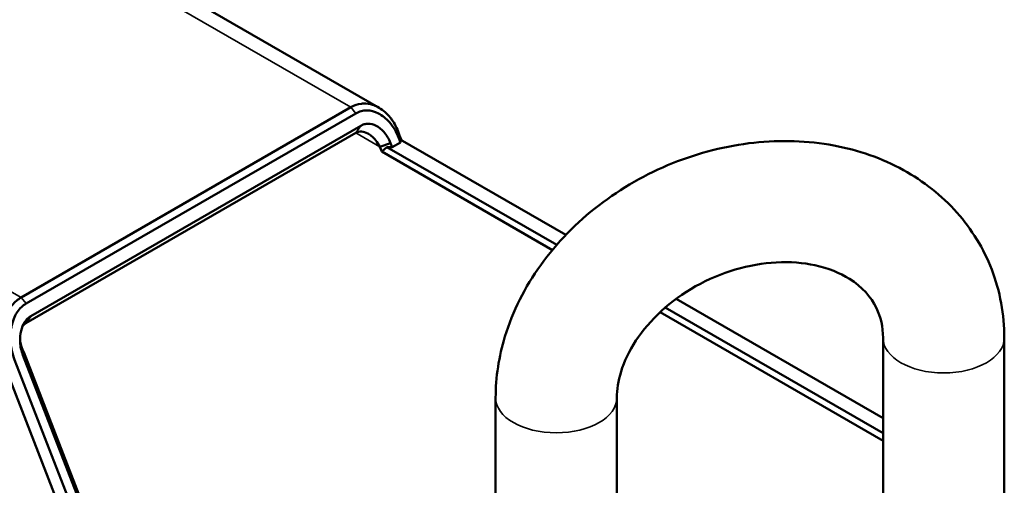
# Paper-space layout 'Sheet_1' of a CAD drawing. Header units: millimetres. Extents: x 1 to 117, y 1 to 117.
# Tile 15 of 73: x 23.51 to 27.67, y 26.73 to 28.69. Entities that reach past the tile are written whole.
import ezdxf

# ---------------------------------------------------------------- set-up
doc = ezdxf.new("R2010")
doc.units = ezdxf.units.MM
doc.layers.add('Visible (ISO)', color=7, linetype='Continuous', lineweight=50)
doc.layers.add('Visible Narrow (ISO)', color=7, linetype='Continuous', lineweight=35)

psp = doc.layouts.new('Sheet_1')

# ---------------------------------------------------------------- linework, layer by layer
at = {"layer": 'Visible (ISO)'}
for p, q in [((15.83187, 33.63313), (25.02891, 28.32322)), ((23.51993, 27.52057), (24.91187, 28.32421)), ((23.54081, 27.4946), (24.93275, 28.29824)), ((23.56119, 27.44207), (24.95313, 28.24571)), ((23.54031, 27.41237), (24.93225, 28.21601)), ((25.11751, 28.20549), (25.11428, 28.19343)), ((25.11428, 28.19343), (25.12124, 28.17549)), ((25.12555, 28.18477), (25.11751, 28.20549)), ((25.11966, 28.18817), (25.81883, 27.78451)), ((25.12124, 28.17549), (25.11966, 28.18817)), ((25.07898, 28.17305), (25.03399, 28.15727)), ((25.03399, 28.15727), (25.04203, 28.13655)), ((25.06399, 28.15602), (25.04203, 28.13655)), ((25.76205, 27.72085), (25.04203, 28.13655)), ((25.06399, 28.15602), (25.08594, 28.15511)), ((25.78038, 27.74242), (25.06399, 28.15602)), ((25.07898, 28.17305), (25.08594, 28.15511)), ((25.12124, 28.17549), (25.08594, 28.15511)), ((26.2853, 27.51519), (27.15794, 27.01137)), ((27.15794, 26.94708), (26.23849, 27.47793)), ((23.56119, 27.44207), (23.54031, 27.41237)), ((27.15794, 26.91494), (26.21669, 27.45836)), ((27.15794, 26.64228), (27.15794, 27.34948)), ((27.66975, 26.64228), (27.66975, 27.34948)), ((23.5307, 27.28934), (23.52747, 27.27728)), ((24.17734, 25.60234), (23.52747, 27.27728)), ((24.18057, 25.61439), (23.5307, 27.28934)), ((23.44718, 27.24112), (24.09705, 25.56618)), ((24.14204, 25.58196), (23.49217, 27.2569)), ((25.52271, 27.09651), (25.52271, 26.38931)), ((26.03452, 27.09651), (26.03452, 26.38931))]:
    psp.add_line(p, q, dxfattribs=at)
for points, knots in [([(24.91187, 28.32421), (24.92573, 28.33201), (24.9405, 28.33718), (24.95598, 28.33903), (24.95933, 28.33943), (24.96271, 28.33968), (24.96612, 28.33977), (24.97845, 28.34008), (24.99106, 28.3383), (25.00348, 28.33439), (25.01066, 28.33213), (25.01777, 28.32916), (25.02474, 28.3255), (25.03313, 28.32109), (25.04131, 28.31566), (25.04912, 28.30937), (25.05963, 28.30092), (25.06952, 28.29085), (25.07868, 28.27922), (25.08198, 28.27503), (25.08517, 28.27063), (25.08827, 28.26603), (25.09995, 28.24861), (25.1101, 28.22819), (25.11751, 28.20549)], [0, 0, 0, 0, 0.2, 0.2, 0.2, 0.2433317, 0.2433317, 0.2433317, 0.4, 0.4, 0.4, 0.4906675, 0.4906675, 0.4906675, 0.6, 0.6, 0.6, 0.7470723, 0.7470723, 0.7470723, 0.8, 0.8, 0.8, 1, 1, 1, 1]), ([(24.93275, 28.29824), (24.9397, 28.30238), (24.94706, 28.30546), (24.9625, 28.30965), (24.9706, 28.31068), (24.99531, 28.31066), (25.01191, 28.30634), (25.04468, 28.28959), (25.06063, 28.27645), (25.08256, 28.25142), (25.09002, 28.24112), (25.10347, 28.21859), (25.1094, 28.20632), (25.11428, 28.19343)], [0, 0, 0, 0, 0.07529897, 0.07529897, 0.15366326, 0.15366326, 0.31344397, 0.31344397, 0.48786554, 0.48786554, 0.59105796, 0.59105796, 0.69771372, 0.69771372, 0.69771372, 0.69771372]), ([(24.93225, 28.21601), (24.93578, 28.21811), (24.93964, 28.21959), (24.94797, 28.22144), (24.95243, 28.22172), (24.96489, 28.22083), (24.9737, 28.21833), (24.98798, 28.21061), (24.99275, 28.20739), (25.00445, 28.19803), (25.01108, 28.19125), (25.02349, 28.17565), (25.02919, 28.1667), (25.03399, 28.15727)], [0, 0, 0, 0, 0.03857891, 0.03857891, 0.07951081, 0.07951081, 0.15178979, 0.15178979, 0.18978351, 0.18978351, 0.24984551, 0.24984551, 0.31496806, 0.31496806, 0.31496806, 0.31496806]), ([(25.07898, 28.17305), (25.07221, 28.1907), (25.0628, 28.20661), (25.04163, 28.23081), (25.03048, 28.23992), (25.00763, 28.25145), (24.99613, 28.25438), (24.97906, 28.25431), (24.9735, 28.25357), (24.96291, 28.25066), (24.95788, 28.24855), (24.95313, 28.24571)], [0, 0, 0, 0, 0.14730103, 0.14730103, 0.27083529, 0.27083529, 0.38302411, 0.38302411, 0.43759904, 0.43759904, 0.48981106, 0.48981106, 0.48981106, 0.48981106]), ([(27.66975, 27.34948), (27.66975, 27.44835), (27.65198, 27.54709), (27.58253, 27.7272), (27.53244, 27.80891), (27.40568, 27.95151), (27.3287, 28.0119), (27.15319, 28.10863), (27.05364, 28.1432), (26.84045, 28.1832), (26.72627, 28.18672), (26.49591, 28.16164), (26.37975, 28.13207), (26.1582, 28.04263), (26.05291, 27.98253), (25.86431, 27.83716), (25.78092, 27.75198), (25.64637, 27.56448), (25.59458, 27.46248), (25.5364, 27.27116), (25.52271, 27.18381), (25.52271, 27.09651)], [3.1415927, 3.1415927, 3.1415927, 3.1415927, 3.4400101, 3.4400101, 3.7253395, 3.7253395, 4.0166443, 4.0166443, 4.3276193, 4.3276193, 4.658204, 4.658204, 4.9988497, 4.9988497, 5.3421741, 5.3421741, 5.6843961, 5.6843961, 6.0196828, 6.0196828, 6.2831853, 6.2831853, 6.2831853, 6.2831853]), ([(27.15794, 27.34948), (27.15794, 27.39675), (27.14807, 27.43845), (27.10689, 27.52315), (27.07014, 27.56506), (26.97619, 27.62414), (26.92715, 27.64438), (26.82089, 27.66733), (26.76551, 27.67181), (26.65115, 27.66576), (26.59238, 27.65567), (26.47672, 27.62149), (26.41986, 27.59748), (26.31398, 27.53802), (26.26499, 27.50258), (26.17966, 27.42456), (26.1434, 27.38199), (26.08591, 27.29465), (26.06499, 27.24992), (26.03994, 27.16818), (26.03452, 27.13089), (26.03452, 27.09651)], [3.1415927, 3.1415927, 3.1415927, 3.1415927, 3.5066863, 3.5066863, 3.9649174, 3.9649174, 4.2990979, 4.2990979, 4.5925802, 4.5925802, 4.8774292, 4.8774292, 5.1610062, 5.1610062, 5.4445483, 5.4445483, 5.7286532, 5.7286532, 6.0176787, 6.0176787, 6.2831853, 6.2831853, 6.2831853, 6.2831853]), ([(23.51993, 27.52057), (23.50606, 27.51239), (23.49286, 27.50127), (23.48128, 27.48734), (23.46969, 27.47342), (23.45972, 27.45663), (23.45197, 27.43814), (23.44421, 27.41964), (23.43862, 27.39948), (23.43536, 27.37806), (23.43211, 27.35663), (23.43121, 27.33394), (23.4331, 27.31078), (23.43498, 27.28761), (23.43965, 27.26396), (23.44718, 27.24112)], [0, 0, 0, 0, 0.2, 0.2, 0.2, 0.4, 0.4, 0.4, 0.6, 0.6, 0.6, 0.8, 0.8, 0.8, 1, 1, 1, 1]), ([(23.49217, 27.2569), (23.48258, 27.28126), (23.4767, 27.30805), (23.47339, 27.35823), (23.47503, 27.38173), (23.48667, 27.43056), (23.49651, 27.44824), (23.50883, 27.46662), (23.51461, 27.47361), (23.52708, 27.48558), (23.53374, 27.49063), (23.54081, 27.4946)], [0.00000001, 0.00000001, 0.00000001, 0.00000001, 0.20420785, 0.20420785, 0.38392034, 0.38392034, 0.59897321, 0.59897321, 0.75318958, 0.75318958, 0.902519, 0.902519, 0.902519, 0.902519]), ([(23.56119, 27.44207), (23.55628, 27.43942), (23.55167, 27.43594), (23.54297, 27.42757), (23.53889, 27.42258), (23.52812, 27.40628), (23.52274, 27.39354), (23.51579, 27.36501), (23.51458, 27.34903), (23.51589, 27.32382), (23.51714, 27.31427), (23.52114, 27.29543), (23.52393, 27.28614), (23.52747, 27.27728)], [0, 0, 0, 0, 0.05226675, 0.05226675, 0.10757708, 0.10757708, 0.21750086, 0.21750086, 0.33668646, 0.33668646, 0.40934128, 0.40934128, 0.48352966, 0.48352966, 0.48352966, 0.48352966]), ([(23.52513, 27.39768), (23.52678, 27.40026), (23.52862, 27.40266), (23.5335, 27.40785), (23.53671, 27.41041), (23.54031, 27.41237)], [0.320996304, 0.320996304, 0.320996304, 0.320996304, 0.350678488, 0.350678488, 0.392202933, 0.392202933, 0.392202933, 0.392202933]), ([(23.5307, 27.28934), (23.52293, 27.30441), (23.51804, 27.32008), (23.51567, 27.33537), (23.51563, 27.33558), (23.5156, 27.33579)], [0.00000007, 0.00000007, 0.00000007, 0.00000007, 0.12951906, 0.12951906, 0.13133383, 0.13133383, 0.13133383, 0.13133383])]:
    psp.add_open_spline(points, degree=3, knots=knots, dxfattribs=at)
psp.add_open_spline([(23.51515, 27.34277), (23.51515, 27.33997), (23.51532, 27.33769), (23.5156, 27.33579)], degree=3, dxfattribs=at)
at = {"layer": 'Visible Narrow (ISO)'}
for p, q in [((24.91187, 28.32421), (15.75289, 33.61215)), ((14.36095, 32.80851), (23.51993, 27.52057)), ((24.93275, 28.29824), (24.91187, 28.32421)), ((24.93225, 28.21601), (24.95313, 28.24571)), ((25.03399, 28.15727), (24.93225, 28.21601)), ((23.51993, 27.52057), (23.54081, 27.4946))]:
    psp.add_line(p, q, dxfattribs=at)
for centre in [(27.41384, 27.34948), (25.77861, 27.09651)]:
    psp.add_ellipse(centre, major_axis=(0.25591, 0), ratio=0.5773503, start_param=3.1415927, end_param=6.2831853, dxfattribs=at)

doc.saveas('drawing.dxf')
